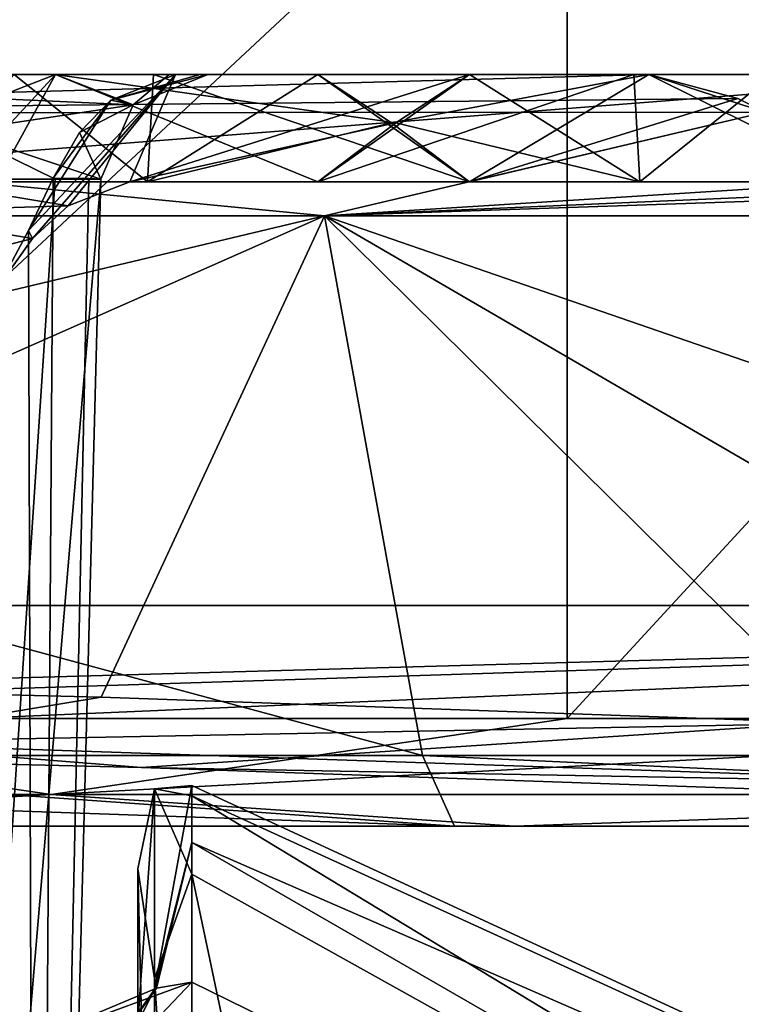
# Model space of a CAD drawing. Header units: millimetres. Extents: x -175 to 175, y 0 to 204.
# Tile 54 of 138: x -142.55 to -139.19, y 78.27 to 82.86. Entities that reach past the tile are written whole.
import ezdxf

# ---------------------------------------------------------------- set-up
doc = ezdxf.new("R2010")
doc.units = ezdxf.units.MM
doc.header["$LTSCALE"] = 65.185185
for name, color, linetype in [('1132', 7, 'CONTINUOUS'), ('1133', 7, 'CONTINUOUS'), ('1134', 7, 'CONTINUOUS'), ('1152', 7, 'CONTINUOUS'), ('1154', 7, 'CONTINUOUS'), ('1160', 7, 'CONTINUOUS'), ('1161', 7, 'CONTINUOUS'), ('1162', 7, 'CONTINUOUS'), ('1163', 7, 'CONTINUOUS'), ('1164', 7, 'CONTINUOUS'), ('1183', 7, 'CONTINUOUS'), ('1184', 7, 'CONTINUOUS'), ('1188', 7, 'CONTINUOUS'), ('1189', 7, 'CONTINUOUS'), ('1205', 7, 'CONTINUOUS'), ('1213', 7, 'CONTINUOUS'), ('1219', 7, 'CONTINUOUS'), ('1221', 7, 'CONTINUOUS'), ('1222', 7, 'CONTINUOUS'), ('1315', 7, 'CONTINUOUS'), ('1323', 7, 'CONTINUOUS'), ('1396', 7, 'CONTINUOUS'), ('1397', 7, 'CONTINUOUS'), ('859', 7, 'CONTINUOUS'), ('860', 7, 'CONTINUOUS'), ('863', 7, 'CONTINUOUS'), ('867', 7, 'CONTINUOUS'), ('868', 7, 'CONTINUOUS'), ('869', 7, 'CONTINUOUS'), ('870', 7, 'CONTINUOUS'), ('875', 7, 'CONTINUOUS'), ('876', 7, 'CONTINUOUS'), ('893', 7, 'CONTINUOUS'), ('909', 7, 'CONTINUOUS')]:
    doc.layers.add(name, color=color, linetype=linetype)

msp = doc.modelspace()

# ---------------------------------------------------------------- linework, layer by layer
at = {"layer": '1132', "color": 7, "linetype": 'CONTINUOUS', "true_color": 0xe0f2ff}
for points in [[(-145.9865, 79.7944, 18.0811), (-142.1704, 79.7002, 16.8227), (-143.4484, 79.4895, 17.5588), (-145.9865, 79.7944, 18.0811)], [(-142.1704, 79.7002, 16.8227), (-138.7395, 79.5785, 14.8038), (-143.4484, 79.4895, 17.5588), (-142.1704, 79.7002, 16.8227)], [(-138.7395, 79.5785, 14.8038), (-137.6901, 79.2933, 14.2261), (-143.4484, 79.4895, 17.5588), (-138.7395, 79.5785, 14.8038)], [(-141.9825, 79.3727, 17.287), (-145.8909, 79.467, 18.5801), (-143.4484, 79.4895, 17.5588), (-141.9825, 79.3727, 17.287)], [(-137.6901, 79.2933, 14.2261), (-141.9825, 79.3727, 17.287), (-143.4484, 79.4895, 17.5588), (-137.6901, 79.2933, 14.2261)], [(-138.4645, 79.2505, 15.2098), (-141.9825, 79.3727, 17.287), (-137.6901, 79.2933, 14.2261), (-138.4645, 79.2505, 15.2098)]]:
    msp.add_3dface(points, dxfattribs=at)
at = {"layer": '1133', "color": 7, "linetype": 'CONTINUOUS', "true_color": 0xe0f2ff}
for points in [[(-149.9999, 79.1, -19.124), (-140.5248, 79.1, -16.6117), (-150, 79.429, -18.6542), (-149.9999, 79.1, -19.124)], [(-140.5248, 79.1, -16.6117), (-145.1719, 79.429, -18.0185), (-150, 79.429, -18.6542), (-140.5248, 79.1, -16.6117)], [(-140.5248, 79.1, -16.6117), (-140.6729, 79.429, -16.155), (-145.1719, 79.429, -18.0185), (-140.5248, 79.1, -16.6117)], [(-140.5248, 79.1, -16.6117), (-133.5391, 79.1, -9.7348), (-140.6729, 79.429, -16.155), (-140.5248, 79.1, -16.6117)], [(-133.5391, 79.1, -9.7348), (-136.8095, 79.429, -13.1905), (-140.6729, 79.429, -16.155), (-133.5391, 79.1, -9.7348)]]:
    msp.add_3dface(points, dxfattribs=at)
at = {"layer": '1134', "color": 7, "linetype": 'CONTINUOUS', "true_color": 0xe0f2ff}
for points in [[(-143.0294, 82.1, -10.3385), (-141.9537, 82.1, -11.4142), (-142.6586, 82.1, -5.22), (-143.0294, 82.1, -10.3385)], [(-141.9537, 82.1, -11.4142), (-141.1612, 82.1, -6.7175), (-142.6586, 82.1, -5.22), (-141.9537, 82.1, -11.4142)], [(-140.4541, 82.1, -11.6673), (-141.1612, 82.1, -6.7175), (-141.9537, 82.1, -11.4142), (-140.4541, 82.1, -11.6673)], [(-139.6615, 82.1, -6.9706), (-141.1612, 82.1, -6.7175), (-140.4541, 82.1, -11.6673), (-139.6615, 82.1, -6.9706)], [(-138.6142, 82.1, -13.5072), (-139.6615, 82.1, -6.9706), (-140.4541, 82.1, -11.6673), (-138.6142, 82.1, -13.5072)], [(-139.6615, 82.1, -6.9706), (-138.6142, 82.1, -13.5072), (-138.5858, 82.1, -8.0463), (-139.6615, 82.1, -6.9706)]]:
    msp.add_3dface(points, dxfattribs=at)
at = {"layer": '1152', "color": 7, "linetype": 'CONTINUOUS', "true_color": 0xe0f2ff}
for points in [[(-146.2981, 82.6, 16.3868), (-139.6194, 82.6, 13.209), (-146.0869, 82.4192, 16.927), (-146.2981, 82.6, 16.3868)], [(-146.0869, 82.4192, 16.927), (-139.6194, 82.6, 13.209), (-139.2048, 82.4884, 13.4659), (-146.0869, 82.4192, 16.927)], [(-139.0789, 82.4246, 13.5015), (-146.0869, 82.4192, 16.927), (-139.2048, 82.4884, 13.4659), (-139.0789, 82.4246, 13.5015)], [(-141.1303, 81.942, 15.3628), (-150, 81.942, 17.7395), (-146.0869, 82.4192, 16.927), (-141.1303, 81.942, 15.3628)], [(-141.1303, 81.942, 15.3628), (-146.0869, 82.4192, 16.927), (-139.0789, 82.4246, 13.5015), (-141.1303, 81.942, 15.3628)], [(-141.1303, 81.942, 15.3628), (-139.0789, 82.4246, 13.5015), (-138.6142, 82.1, 13.5072), (-141.1303, 81.942, 15.3628)], [(-134.6372, 81.942, 8.8697), (-141.1303, 81.942, 15.3628), (-136.4928, 82.1, 11.3858), (-134.6372, 81.942, 8.8697)], [(-141.1303, 81.942, 15.3628), (-138.6142, 82.1, 13.5072), (-137.5084, 82.1, 12.4916), (-141.1303, 81.942, 15.3628)], [(-136.4928, 82.1, 11.3858), (-141.1303, 81.942, 15.3628), (-137.5084, 82.1, 12.4916), (-136.4928, 82.1, 11.3858)]]:
    msp.add_3dface(points, dxfattribs=at)
at = {"layer": '1154', "color": 7, "linetype": 'CONTINUOUS', "true_color": 0xe0f2ff}
for points in [[(-141.8241, 82.6, 5.3475), (-142.5087, 81.8734, 5.6905), (-142.1244, 82.4799, 5.2171), (-141.8241, 82.6, 5.3475)], [(-142.5087, 81.8734, 5.6905), (-141.8241, 82.6, 5.3475), (-142.4893, 81.8368, 5.7616), (-142.5087, 81.8734, 5.6905)], [(-142.4893, 81.8368, 5.7616), (-141.8241, 82.6, 5.3475), (-142.3244, 81.9877, 5.7131), (-142.4893, 81.8368, 5.7616)], [(-142.3244, 81.9877, 5.7131), (-141.8241, 82.6, 5.3475), (-142.0362, 82.1, 5.8425), (-142.3244, 81.9877, 5.7131)], [(-141.8241, 82.6, 5.3475), (-140.4541, 82.6, 6.7175), (-142.0362, 82.1, 5.8425), (-141.8241, 82.6, 5.3475)], [(-142.0362, 82.1, 5.8425), (-140.4541, 82.6, 6.7175), (-140.7972, 82.3751, 6.6924), (-142.0362, 82.1, 5.8425)], [(-142.5087, 81.8734, 5.6905), (-142.3939, 82.1171, 5.4606), (-142.1244, 82.4799, 5.2171), (-142.5087, 81.8734, 5.6905)], [(-142.1244, 82.4799, 5.2171), (-142.3939, 82.1171, 5.4606), (-142.2702, 82.3291, 5.2845), (-142.1244, 82.4799, 5.2171)], [(-141.1612, 82.1, 6.7175), (-142.0362, 82.1, 5.8425), (-140.7972, 82.3751, 6.6924), (-141.1612, 82.1, 6.7175)], [(-142.6464, 81.618, 5.9139), (-142.5087, 81.8734, 5.6905), (-142.4893, 81.8368, 5.7616), (-142.6464, 81.618, 5.9139)]]:
    msp.add_3dface(points, dxfattribs=at)
at = {"layer": '1160', "color": 7, "linetype": 'CONTINUOUS', "true_color": 0xe0f2ff}
for points in [[(-142.6586, 82.1, -5.22), (-142.383, 82.6, -4.7886), (-142.9456, 81.9907, -5.0877), (-142.6586, 82.1, -5.22)], [(-142.9456, 81.9907, -5.0877), (-142.383, 82.6, -4.7886), (-142.6712, 82.4881, -4.6586), (-142.9456, 81.9907, -5.0877)], [(-141.1612, 82.1, -6.7175), (-142.383, 82.6, -4.7886), (-142.6586, 82.1, -5.22), (-141.1612, 82.1, -6.7175)], [(-140.4541, 82.6, -6.7175), (-142.383, 82.6, -4.7886), (-140.7972, 82.3751, -6.6924), (-140.4541, 82.6, -6.7175)], [(-142.383, 82.6, -4.7886), (-141.1612, 82.1, -6.7175), (-140.7972, 82.3751, -6.6924), (-142.383, 82.6, -4.7886)]]:
    msp.add_3dface(points, dxfattribs=at)
at = {"layer": '1161', "color": 7, "linetype": 'CONTINUOUS', "true_color": 0xe0f2ff}
for points in [[(-141.6725, 82.6, 4.3287), (-141.7107, 82.6, 4.844), (-142.1244, 82.4799, 5.2171), (-141.6725, 82.6, 4.3287)], [(-141.6725, 82.6, 4.3287), (-142.1244, 82.4799, 5.2171), (-142.0214, 82.4581, 4.3287), (-141.6725, 82.6, 4.3287)], [(-141.7107, 82.6, 4.844), (-141.8241, 82.6, 5.3475), (-142.1244, 82.4799, 5.2171), (-141.7107, 82.6, 4.844)], [(-142.1244, 82.4799, 5.2171), (-142.2702, 82.3291, 5.2845), (-142.0214, 82.4581, 4.3287), (-142.1244, 82.4799, 5.2171)], [(-142.2702, 82.3291, 5.2845), (-142.1723, 82.1131, 4.3287), (-142.0214, 82.4581, 4.3287), (-142.2702, 82.3291, 5.2845)], [(-142.3939, 82.1171, 5.4606), (-142.1723, 82.1131, 4.3287), (-142.2702, 82.3291, 5.2845), (-142.3939, 82.1171, 5.4606)], [(-142.1723, 82.1131, 4.3287), (-142.3939, 82.1171, 5.4606), (-142.2282, 82.1154, 4.9056), (-142.1723, 82.1131, 4.3287)]]:
    msp.add_3dface(points, dxfattribs=at)
at = {"layer": '1162', "color": 7, "linetype": 'CONTINUOUS', "true_color": 0xe0f2ff}
for points in [[(-141.6725, 82.6, -2), (-141.6725, 82.6, 4.3287), (-142.0214, 82.4581, 4.3287), (-141.6725, 82.6, -2)], [(-141.6725, 82.6, -2), (-142.0214, 82.4581, 4.3287), (-142.0214, 82.4582, -2), (-141.6725, 82.6, -2)], [(-142.1723, 82.1131, 4.3287), (-142.1723, 82.1131, -2), (-142.0214, 82.4582, -2), (-142.1723, 82.1131, 4.3287)], [(-142.0214, 82.4581, 4.3287), (-142.1723, 82.1131, 4.3287), (-142.0214, 82.4582, -2), (-142.0214, 82.4581, 4.3287)]]:
    msp.add_3dface(points, dxfattribs=at)
at = {"layer": '1163', "color": 7, "linetype": 'CONTINUOUS', "true_color": 0xe0f2ff}
for points in [[(-142.6712, 82.4881, -4.6586), (-142.383, 82.6, -4.7886), (-142.0214, 82.4582, -2), (-142.6712, 82.4881, -4.6586)], [(-142.383, 82.6, -4.7886), (-141.8529, 82.6, -3.4387), (-142.0214, 82.4582, -2), (-142.383, 82.6, -4.7886)], [(-141.8529, 82.6, -3.4387), (-141.6725, 82.6, -2), (-142.0214, 82.4582, -2), (-141.8529, 82.6, -3.4387)], [(-142.841, 82.3361, -4.7038), (-142.6712, 82.4881, -4.6586), (-142.0214, 82.4582, -2), (-142.841, 82.3361, -4.7038)], [(-142.1723, 82.1131, -2), (-142.841, 82.3361, -4.7038), (-142.0214, 82.4582, -2), (-142.1723, 82.1131, -2)], [(-142.3843, 82.1131, -3.4877), (-143.0032, 82.1131, -4.857), (-142.841, 82.3361, -4.7038), (-142.3843, 82.1131, -3.4877)], [(-142.1723, 82.1131, -2), (-142.3843, 82.1131, -3.4877), (-142.841, 82.3361, -4.7038), (-142.1723, 82.1131, -2)]]:
    msp.add_3dface(points, dxfattribs=at)
at = {"layer": '1164', "color": 7, "linetype": 'CONTINUOUS', "true_color": 0xe0f2ff}
for points in [[(-143.2386, 81.96, 6.7953), (-142.3244, 81.9877, 5.7131), (-143.0023, 82.1, 7.0508), (-143.2386, 81.96, 6.7953)], [(-142.3244, 81.9877, 5.7131), (-142.0362, 82.1, 5.8425), (-143.0023, 82.1, 7.0508), (-142.3244, 81.9877, 5.7131)], [(-142.4893, 81.8368, 5.7616), (-142.3244, 81.9877, 5.7131), (-143.2386, 81.96, 6.7953), (-142.4893, 81.8368, 5.7616)], [(-143.3329, 81.6184, 6.6752), (-142.4893, 81.8368, 5.7616), (-143.2386, 81.96, 6.7953), (-143.3329, 81.6184, 6.6752)], [(-143.3329, 81.6184, 6.6752), (-142.6464, 81.618, 5.9139), (-142.4893, 81.8368, 5.7616), (-143.3329, 81.6184, 6.6752)]]:
    msp.add_3dface(points, dxfattribs=at)
at = {"layer": '1183', "color": 7, "linetype": 'CONTINUOUS', "true_color": 0xe0f2ff}
for points in [[(-141.9537, 82.1, -11.4142), (-143.0294, 82.1, -10.3385), (-142.5754, 82.6, -10.9601), (-141.9537, 82.1, -11.4142)], [(-141.9256, 82.6, -11.4285), (-141.9537, 82.1, -11.4142), (-142.5754, 82.6, -10.9601), (-141.9256, 82.6, -11.4285)], [(-140.818, 82.3751, -11.6924), (-141.9537, 82.1, -11.4142), (-141.1612, 82.6, -11.6673), (-140.818, 82.3751, -11.6924)], [(-141.1612, 82.6, -11.6673), (-141.9537, 82.1, -11.4142), (-141.9256, 82.6, -11.4285), (-141.1612, 82.6, -11.6673)], [(-140.4541, 82.1, -11.6673), (-141.9537, 82.1, -11.4142), (-140.818, 82.3751, -11.6924), (-140.4541, 82.1, -11.6673)]]:
    msp.add_3dface(points, dxfattribs=at)
at = {"layer": '1184', "color": 7, "linetype": 'CONTINUOUS', "true_color": 0xe0f2ff}
for points in [[(-140.4541, 82.6, 6.7175), (-139.6896, 82.6, 6.9563), (-141.1612, 82.1, 6.7175), (-140.4541, 82.6, 6.7175)], [(-140.4541, 82.6, 6.7175), (-141.1612, 82.1, 6.7175), (-140.7972, 82.3751, 6.6924), (-140.4541, 82.6, 6.7175)], [(-141.1612, 82.1, 6.7175), (-139.6896, 82.6, 6.9563), (-139.6615, 82.1, 6.9706), (-141.1612, 82.1, 6.7175)], [(-139.6896, 82.6, 6.9563), (-139.0399, 82.6, 7.4246), (-139.6615, 82.1, 6.9706), (-139.6896, 82.6, 6.9563)], [(-139.6615, 82.1, 6.9706), (-139.0399, 82.6, 7.4246), (-138.5858, 82.1, 8.0463), (-139.6615, 82.1, 6.9706)]]:
    msp.add_3dface(points, dxfattribs=at)
at = {"layer": '1188', "color": 7, "linetype": 'CONTINUOUS', "true_color": 0xe0f2ff}
for points in [[(-139.6194, 82.6, 13.209), (-146.2981, 82.6, 16.3868), (-141.1612, 82.6, 11.6673), (-139.6194, 82.6, 13.209)], [(-141.1612, 82.6, 11.6673), (-146.2981, 82.6, 16.3868), (-141.9256, 82.6, 11.4285), (-141.1612, 82.6, 11.6673)], [(-141.9256, 82.6, 11.4285), (-146.2981, 82.6, 16.3868), (-142.5754, 82.6, 10.9601), (-141.9256, 82.6, 11.4285)]]:
    msp.add_3dface(points, dxfattribs=at)
at = {"layer": '1189', "color": 7, "linetype": 'CONTINUOUS', "true_color": 0xe0f2ff}
for points in [[(-146.2981, 82.6, -16.3868), (-139.6194, 82.6, -13.209), (-142.5754, 82.6, -10.9601), (-146.2981, 82.6, -16.3868)], [(-139.6194, 82.6, -13.209), (-141.9256, 82.6, -11.4285), (-142.5754, 82.6, -10.9601), (-139.6194, 82.6, -13.209)], [(-139.6194, 82.6, -13.209), (-141.1612, 82.6, -11.6673), (-141.9256, 82.6, -11.4285), (-139.6194, 82.6, -13.209)]]:
    msp.add_3dface(points, dxfattribs=at)
at = {"layer": '1205', "color": 7, "linetype": 'CONTINUOUS', "true_color": 0xe0f2ff}
for points in [[(-143.0023, 82.1, 7.0508), (-142.0362, 82.1, 5.8425), (-143.0294, 82.1, 10.3385), (-143.0023, 82.1, 7.0508)], [(-143.0294, 82.1, 10.3385), (-142.0362, 82.1, 5.8425), (-141.9537, 82.1, 11.4142), (-143.0294, 82.1, 10.3385)], [(-142.0362, 82.1, 5.8425), (-141.1612, 82.1, 6.7175), (-141.9537, 82.1, 11.4142), (-142.0362, 82.1, 5.8425)], [(-141.9537, 82.1, 11.4142), (-141.1612, 82.1, 6.7175), (-140.4541, 82.1, 11.6673), (-141.9537, 82.1, 11.4142)], [(-141.1612, 82.1, 6.7175), (-139.6615, 82.1, 6.9706), (-140.4541, 82.1, 11.6673), (-141.1612, 82.1, 6.7175)], [(-139.6615, 82.1, 6.9706), (-138.6142, 82.1, 13.5072), (-140.4541, 82.1, 11.6673), (-139.6615, 82.1, 6.9706)], [(-138.6142, 82.1, 13.5072), (-139.6615, 82.1, 6.9706), (-138.5858, 82.1, 8.0463), (-138.6142, 82.1, 13.5072)]]:
    msp.add_3dface(points, dxfattribs=at)
at = {"layer": '1213', "color": 7, "linetype": 'CONTINUOUS', "true_color": 0xe0f2ff}
for points in [[(-139.6194, 82.6, 13.209), (-141.1612, 82.6, 11.6673), (-140.818, 82.3751, 11.6924), (-139.6194, 82.6, 13.209)], [(-140.4541, 82.1, 11.6673), (-139.6194, 82.6, 13.209), (-140.818, 82.3751, 11.6924), (-140.4541, 82.1, 11.6673)], [(-138.6142, 82.1, 13.5072), (-139.6194, 82.6, 13.209), (-140.4541, 82.1, 11.6673), (-138.6142, 82.1, 13.5072)], [(-139.6194, 82.6, 13.209), (-139.0789, 82.4246, 13.5015), (-139.2048, 82.4884, 13.4659), (-139.6194, 82.6, 13.209)], [(-139.0789, 82.4246, 13.5015), (-139.6194, 82.6, 13.209), (-138.6142, 82.1, 13.5072), (-139.0789, 82.4246, 13.5015)]]:
    msp.add_3dface(points, dxfattribs=at)
at = {"layer": '1219', "color": 7, "linetype": 'CONTINUOUS', "true_color": 0xe0f2ff}
for points in [[(-139.6194, 82.6, -13.209), (-140.818, 82.3751, -11.6924), (-141.1612, 82.6, -11.6673), (-139.6194, 82.6, -13.209)], [(-139.6194, 82.6, -13.209), (-140.4541, 82.1, -11.6673), (-140.818, 82.3751, -11.6924), (-139.6194, 82.6, -13.209)], [(-139.6194, 82.6, -13.209), (-139.2048, 82.4884, -13.4659), (-140.4541, 82.1, -11.6673), (-139.6194, 82.6, -13.209)], [(-139.2048, 82.4884, -13.4659), (-139.0789, 82.4246, -13.5015), (-140.4541, 82.1, -11.6673), (-139.2048, 82.4884, -13.4659)], [(-139.0789, 82.4246, -13.5015), (-138.6142, 82.1, -13.5072), (-140.4541, 82.1, -11.6673), (-139.0789, 82.4246, -13.5015)]]:
    msp.add_3dface(points, dxfattribs=at)
at = {"layer": '1221', "color": 7, "linetype": 'CONTINUOUS', "true_color": 0xe0f2ff}
for points in [[(-139.6615, 82.1, -6.9706), (-140.4541, 82.6, -6.7175), (-140.7972, 82.3751, -6.6924), (-139.6615, 82.1, -6.9706)], [(-139.6896, 82.6, -6.9563), (-140.4541, 82.6, -6.7175), (-139.6615, 82.1, -6.9706), (-139.6896, 82.6, -6.9563)], [(-139.0399, 82.6, -7.4246), (-139.6896, 82.6, -6.9563), (-139.6615, 82.1, -6.9706), (-139.0399, 82.6, -7.4246)], [(-139.0399, 82.6, -7.4246), (-139.6615, 82.1, -6.9706), (-138.5858, 82.1, -8.0463), (-139.0399, 82.6, -7.4246)], [(-141.1612, 82.1, -6.7175), (-139.6615, 82.1, -6.9706), (-140.7972, 82.3751, -6.6924), (-141.1612, 82.1, -6.7175)]]:
    msp.add_3dface(points, dxfattribs=at)
at = {"layer": '1222', "color": 7, "linetype": 'CONTINUOUS', "true_color": 0xe0f2ff}
for points in [[(-142.5754, 82.6, 10.9601), (-143.0294, 82.1, 10.3385), (-141.9537, 82.1, 11.4142), (-142.5754, 82.6, 10.9601)], [(-141.9256, 82.6, 11.4285), (-142.5754, 82.6, 10.9601), (-141.9537, 82.1, 11.4142), (-141.9256, 82.6, 11.4285)], [(-141.9256, 82.6, 11.4285), (-141.9537, 82.1, 11.4142), (-140.4541, 82.1, 11.6673), (-141.9256, 82.6, 11.4285)], [(-141.1612, 82.6, 11.6673), (-141.9256, 82.6, 11.4285), (-140.4541, 82.1, 11.6673), (-141.1612, 82.6, 11.6673)], [(-141.1612, 82.6, 11.6673), (-140.4541, 82.1, 11.6673), (-140.818, 82.3751, 11.6924), (-141.1612, 82.6, 11.6673)]]:
    msp.add_3dface(points, dxfattribs=at)
at = {"layer": '1315', "color": 7, "linetype": 'CONTINUOUS', "true_color": 0xe0f2ff}
for points in [[(-141.7484, 79.2885, 1.083), (-141.7484, 79.024, 4.177), (-131.7143, 74.6505), (-141.7484, 79.2885, 1.083)], [(-141.7484, 79.2403, -2.0363), (-141.7484, 79.2885, 1.083), (-131.7143, 74.6505), (-141.7484, 79.2403, -2.0363)], [(-141.7485, 78.8756, -5.1499), (-141.7484, 79.2403, -2.0363), (-134.1641, 74.6505, -9.1429), (-141.7485, 78.8756, -5.1499)], [(-134.1641, 74.6505, -9.1429), (-141.7484, 79.2403, -2.0363), (-131.7143, 74.6505), (-134.1641, 74.6505, -9.1429)], [(-141.7484, 79.024, 4.177), (-141.7484, 78.3722, 7.5472), (-134.1641, 74.6505, 9.1429), (-141.7484, 79.024, 4.177)], [(-131.7143, 74.6505), (-141.7484, 79.024, 4.177), (-134.1641, 74.6505, 9.1429), (-131.7143, 74.6505)], [(-141.7484, 75.771, -14.3587), (-141.7485, 78.8756, -5.1499), (-140.8571, 74.6505, -15.8359), (-141.7484, 75.771, -14.3587)], [(-140.8571, 74.6505, -15.8359), (-141.7485, 78.8756, -5.1499), (-134.1641, 74.6505, -9.1429), (-140.8571, 74.6505, -15.8359)], [(-146.9758, 78.7142, 9.761), (-150, 78.8646, 9.761), (-140.8571, 74.6505, 15.8359), (-146.9758, 78.7142, 9.761)], [(-140.8571, 74.6505, 15.8359), (-150, 78.8646, 9.761), (-150, 77.076, 14.1808), (-140.8571, 74.6505, 15.8359)], [(-143.9623, 78.2605, 9.761), (-146.9758, 78.7142, 9.761), (-140.8571, 74.6505, 15.8359), (-143.9623, 78.2605, 9.761)], [(-141.7484, 78.3722, 7.5472), (-141.9219, 78.1903, 8.4062), (-134.1641, 74.6505, 9.1429), (-141.7484, 78.3722, 7.5472)]]:
    msp.add_3dface(points, dxfattribs=at)
at = {"layer": '1323', "color": 7, "linetype": 'CONTINUOUS', "true_color": 0xe0f2ff}
for points in [[(-142, 77.7444, 7.5), (-142, 78.1848, 7.5), (-142, 78.8999, -3.6229), (-142, 77.7444, 7.5)], [(-142, 77.3039, 7.5), (-142, 77.7444, 7.5), (-142, 78.8999, -3.6229), (-142, 77.3039, 7.5)], [(-142, 78.1021, -3.0748), (-142, 77.3039, 7.5), (-142, 78.8999, -3.6229), (-142, 78.1021, -3.0748)], [(-142, 75.1554, -13.262), (-142, 78.1021, -3.0748), (-142, 78.8999, -3.6229), (-142, 75.1554, -13.262)], [(-142, 75.5999, -14.269), (-142, 75.1554, -13.262), (-142, 78.8999, -3.6229), (-142, 75.5999, -14.269)]]:
    msp.add_3dface(points, dxfattribs=at)
at = {"layer": '1396', "color": 7, "linetype": 'CONTINUOUS', "true_color": 0xe0f2ff}
for points in [[(-141.7484, 79.024, 4.177), (-141.7484, 79.2885, 1.083), (-141.9218, 78.3386, 7.5387), (-141.7484, 79.024, 4.177)], [(-141.7484, 79.2885, 1.083), (-141.7484, 79.2403, -2.0363), (-141.9218, 79.2727, 0.1052), (-141.7484, 79.2885, 1.083)], [(-141.7484, 79.2885, 1.083), (-141.9218, 79.2727, 0.1052), (-141.9218, 78.3386, 7.5387), (-141.7484, 79.2885, 1.083)], [(-142, 78.8999, -3.6229), (-142, 78.1848, 7.5), (-141.9218, 79.2727, 0.1052), (-142, 78.8999, -3.6229)], [(-141.9218, 79.2727, 0.1052), (-142, 78.1848, 7.5), (-141.9218, 78.3386, 7.5387), (-141.9218, 79.2727, 0.1052)], [(-141.9218, 78.3893, -7.3346), (-142, 78.8999, -3.6229), (-141.9218, 79.2727, 0.1052), (-141.9218, 78.3893, -7.3346)], [(-141.7484, 79.2403, -2.0363), (-141.7485, 78.8756, -5.1499), (-141.9218, 79.2727, 0.1052), (-141.7484, 79.2403, -2.0363)], [(-141.7485, 78.8756, -5.1499), (-141.9218, 78.3893, -7.3346), (-141.9218, 79.2727, 0.1052), (-141.7485, 78.8756, -5.1499)], [(-141.7484, 79.024, 4.177), (-141.9218, 78.3386, 7.5387), (-141.9121, 78.3454, 7.5404), (-141.7484, 79.024, 4.177)], [(-141.7484, 78.3722, 7.5472), (-141.7484, 79.024, 4.177), (-141.9121, 78.3454, 7.5404), (-141.7484, 78.3722, 7.5472)], [(-142, 75.5999, -14.269), (-142, 78.8999, -3.6229), (-141.9218, 75.7403, -14.3426), (-142, 75.5999, -14.269)], [(-141.9218, 75.7403, -14.3426), (-142, 78.8999, -3.6229), (-141.9218, 78.3893, -7.3346), (-141.9218, 75.7403, -14.3426)], [(-141.7485, 78.8756, -5.1499), (-141.7484, 75.771, -14.3587), (-141.9218, 78.3893, -7.3346), (-141.7485, 78.8756, -5.1499)], [(-141.7484, 75.771, -14.3587), (-141.9218, 75.7403, -14.3426), (-141.9218, 78.3893, -7.3346), (-141.7484, 75.771, -14.3587)]]:
    msp.add_3dface(points, dxfattribs=at)
at = {"layer": '1397', "color": 7, "linetype": 'CONTINUOUS', "true_color": 0xe0f2ff}
for points in [[(-141.9219, 78.1903, 8.4062), (-141.7484, 78.3722, 7.5472), (-142.5235, 78.0875, 8.9762), (-141.9219, 78.1903, 8.4062)], [(-141.7484, 78.3722, 7.5472), (-141.9121, 78.3454, 7.5404), (-142.5235, 78.0875, 8.9762), (-141.7484, 78.3722, 7.5472)], [(-141.9121, 78.3454, 7.5404), (-142.1576, 78.0037, 8.2782), (-142.5235, 78.0875, 8.9762), (-141.9121, 78.3454, 7.5404)], [(-141.9218, 78.3386, 7.5387), (-142.1576, 78.0037, 8.2782), (-141.9121, 78.3454, 7.5404), (-141.9218, 78.3386, 7.5387)], [(-142, 78.1848, 7.5), (-142.1576, 78.0037, 8.2782), (-141.9218, 78.3386, 7.5387), (-142, 78.1848, 7.5)]]:
    msp.add_3dface(points, dxfattribs=at)
at = {"layer": '859', "color": 7, "linetype": 'CONTINUOUS', "true_color": 0xe0f2ff}
for points in [[(-142.1723, 82.1131, -2), (-142.1723, 82.1131, 4.3287), (-142.4745, 70.5738, 4.0265), (-142.1723, 82.1131, -2)], [(-142.4745, 70.5738, -2), (-142.1723, 82.1131, -2), (-142.4745, 70.5738, 4.0265), (-142.4745, 70.5738, -2)]]:
    msp.add_3dface(points, dxfattribs=at)
at = {"layer": '860', "color": 7, "linetype": 'CONTINUOUS', "true_color": 0xe0f2ff}
for points in [[(-142.1723, 82.1131, -2), (-142.4745, 70.5738, -2), (-143.1478, 70.5738, -4.5128), (-142.1723, 82.1131, -2)], [(-142.3843, 82.1131, -3.4877), (-142.1723, 82.1131, -2), (-143.1478, 70.5738, -4.5128), (-142.3843, 82.1131, -3.4877)], [(-143.0032, 82.1131, -4.857), (-142.3843, 82.1131, -3.4877), (-143.1478, 70.5738, -4.5128), (-143.0032, 82.1131, -4.857)]]:
    msp.add_3dface(points, dxfattribs=at)
at = {"layer": '863', "color": 7, "linetype": 'CONTINUOUS', "true_color": 0xe0f2ff}
for points in [[(-149.9999, 79.1, -19.124), (-144.9507, 79.1, -18.8349), (-140.5248, 79.1, -16.6117), (-149.9999, 79.1, -19.124)], [(-144.9507, 79.1, -18.8349), (-140.2458, 79.1, -16.8851), (-140.5248, 79.1, -16.6117), (-144.9507, 79.1, -18.8349)], [(-140.2458, 79.1, -16.8851), (-136.2063, 79.1, -13.7834), (-140.5248, 79.1, -16.6117), (-140.2458, 79.1, -16.8851)], [(-140.5248, 79.1, -16.6117), (-136.2063, 79.1, -13.7834), (-133.5391, 79.1, -9.7348), (-140.5248, 79.1, -16.6117)]]:
    msp.add_3dface(points, dxfattribs=at)
at = {"layer": '867', "color": 7, "linetype": 'CONTINUOUS', "true_color": 0xe0f2ff}
for points in [[(-144.8236, 84.1, -19.3185), (-140, 84.1, -17.3205), (-144.8236, 79.6, -19.3185), (-144.8236, 84.1, -19.3185)], [(-144.8236, 79.6, -19.3185), (-140, 84.1, -17.3205), (-140, 79.6, -17.3205), (-144.8236, 79.6, -19.3185)], [(-140, 84.1, -17.3205), (-135.8579, 84.1, -14.1421), (-140, 79.6, -17.3205), (-140, 84.1, -17.3205)], [(-140, 79.6, -17.3205), (-135.8579, 84.1, -14.1421), (-135.8579, 79.6, -14.1421), (-140, 79.6, -17.3205)]]:
    msp.add_3dface(points, dxfattribs=at)
at = {"layer": '868', "color": 7, "linetype": 'CONTINUOUS', "true_color": 0xe0f2ff}
for points in [[(-134.1233, 82.6, -5.492), (-133.2002, 82.6), (-142.383, 82.6, -4.7886), (-134.1233, 82.6, -5.492)], [(-142.383, 82.6, -4.7886), (-133.2002, 82.6), (-141.8529, 82.6, -3.4387), (-142.383, 82.6, -4.7886)], [(-140.4541, 82.6, -6.7175), (-134.1233, 82.6, -5.492), (-142.383, 82.6, -4.7886), (-140.4541, 82.6, -6.7175)], [(-141.8529, 82.6, -3.4387), (-133.2002, 82.6), (-141.6725, 82.6, -2), (-141.8529, 82.6, -3.4387)], [(-134.1233, 82.6, 5.492), (-140.4541, 82.6, 6.7175), (-141.8241, 82.6, 5.3475), (-134.1233, 82.6, 5.492)], [(-141.7107, 82.6, 4.844), (-134.1233, 82.6, 5.492), (-141.8241, 82.6, 5.3475), (-141.7107, 82.6, 4.844)], [(-141.6725, 82.6, 4.3287), (-134.1233, 82.6, 5.492), (-141.7107, 82.6, 4.844), (-141.6725, 82.6, 4.3287)], [(-133.2002, 82.6), (-134.1233, 82.6, 5.492), (-141.6725, 82.6, 4.3287), (-133.2002, 82.6)], [(-141.6725, 82.6, -2), (-133.2002, 82.6), (-141.6725, 82.6, 4.3287), (-141.6725, 82.6, -2)], [(-139.6896, 82.6, 6.9563), (-140.4541, 82.6, 6.7175), (-134.1233, 82.6, 5.492), (-139.6896, 82.6, 6.9563)], [(-139.6896, 82.6, -6.9563), (-134.1233, 82.6, -5.492), (-140.4541, 82.6, -6.7175), (-139.6896, 82.6, -6.9563)], [(-139.0399, 82.6, 7.4246), (-139.6896, 82.6, 6.9563), (-134.1233, 82.6, 5.492), (-139.0399, 82.6, 7.4246)], [(-139.0399, 82.6, -7.4246), (-134.1233, 82.6, -5.492), (-139.6896, 82.6, -6.9563), (-139.0399, 82.6, -7.4246)]]:
    msp.add_3dface(points, dxfattribs=at)
at = {"layer": '869', "color": 7, "linetype": 'CONTINUOUS', "true_color": 0xe0f2ff}
for points in [[(-145.1719, 79.429, -18.0185), (-140.6729, 79.429, -16.155), (-150, 81.942, -17.7395), (-145.1719, 79.429, -18.0185)], [(-150, 81.942, -17.7395), (-140.6729, 79.429, -16.155), (-141.1303, 81.942, -15.3628), (-150, 81.942, -17.7395)], [(-136.8095, 79.429, -13.1905), (-133.845, 79.429, -9.3271), (-141.1303, 81.942, -15.3628), (-136.8095, 79.429, -13.1905)], [(-141.1303, 81.942, -15.3628), (-133.845, 79.429, -9.3271), (-134.6372, 81.942, -8.8697), (-141.1303, 81.942, -15.3628)], [(-140.6729, 79.429, -16.155), (-136.8095, 79.429, -13.1905), (-141.1303, 81.942, -15.3628), (-140.6729, 79.429, -16.155)]]:
    msp.add_3dface(points, dxfattribs=at)
at = {"layer": '870', "color": 7, "linetype": 'CONTINUOUS', "true_color": 0xe0f2ff}
for points in [[(-150, 81.942, 17.7395), (-141.1303, 81.942, 15.3628), (-149.9996, 79.8296, 18.5084), (-150, 81.942, 17.7395)], [(-149.9996, 79.8296, 18.5084), (-141.1303, 81.942, 15.3628), (-145.9865, 79.7944, 18.0811), (-149.9996, 79.8296, 18.5084)], [(-145.9865, 79.7944, 18.0811), (-141.1303, 81.942, 15.3628), (-142.1704, 79.7002, 16.8227), (-145.9865, 79.7944, 18.0811)], [(-142.1704, 79.7002, 16.8227), (-141.1303, 81.942, 15.3628), (-138.7395, 79.5785, 14.8038), (-142.1704, 79.7002, 16.8227)], [(-141.1303, 81.942, 15.3628), (-134.6372, 81.942, 8.8697), (-138.7395, 79.5785, 14.8038), (-141.1303, 81.942, 15.3628)]]:
    msp.add_3dface(points, dxfattribs=at)
at = {"layer": '875', "color": 7, "linetype": 'CONTINUOUS', "true_color": 0xe0f2ff}
for points in [[(-130.5, 83.1889, 40.26), (-169.5, 83.1889, 40.26), (-169.5, 80.1266, 24.8648), (-130.5, 83.1889, 40.26)], [(-130.5, 83.1889, 40.26), (-169.5, 80.1266, 24.8648), (-130.5, 80.1266, 24.8648), (-130.5, 83.1889, 40.26)], [(-130.5, 80.1266, 24.8648), (-169.5, 80.1266, 24.8648), (-154.106, 79.4671, 18.5808), (-130.5, 80.1266, 24.8648)], [(-149.9984, 79.5023, 19.0191), (-130.5, 80.1266, 24.8648), (-154.106, 79.4671, 18.5808), (-149.9984, 79.5023, 19.0191)], [(-145.8909, 79.467, 18.5801), (-130.5, 80.1266, 24.8648), (-149.9984, 79.5023, 19.0191), (-145.8909, 79.467, 18.5801)], [(-141.9825, 79.3727, 17.287), (-130.5, 80.1266, 24.8648), (-145.8909, 79.467, 18.5801), (-141.9825, 79.3727, 17.287)], [(-138.4645, 79.2505, 15.2098), (-130.5, 80.1266, 24.8648), (-141.9825, 79.3727, 17.287), (-138.4645, 79.2505, 15.2098)]]:
    msp.add_3dface(points, dxfattribs=at)
at = {"layer": '876', "color": 7, "linetype": 'CONTINUOUS', "true_color": 0xe0f2ff}
for points in [[(-146.2981, 82.6, -16.3868), (-146.0869, 82.4192, -16.927), (-139.6194, 82.6, -13.209), (-146.2981, 82.6, -16.3868)], [(-139.6194, 82.6, -13.209), (-146.0869, 82.4192, -16.927), (-139.2048, 82.4884, -13.4659), (-139.6194, 82.6, -13.209)], [(-146.0869, 82.4192, -16.927), (-139.0789, 82.4246, -13.5015), (-139.2048, 82.4884, -13.4659), (-146.0869, 82.4192, -16.927)], [(-150, 81.942, -17.7395), (-141.1303, 81.942, -15.3628), (-146.0869, 82.4192, -16.927), (-150, 81.942, -17.7395)], [(-146.0869, 82.4192, -16.927), (-141.1303, 81.942, -15.3628), (-139.0789, 82.4246, -13.5015), (-146.0869, 82.4192, -16.927)], [(-139.0789, 82.4246, -13.5015), (-141.1303, 81.942, -15.3628), (-138.6142, 82.1, -13.5072), (-139.0789, 82.4246, -13.5015)], [(-141.1303, 81.942, -15.3628), (-134.6372, 81.942, -8.8697), (-138.6142, 82.1, -13.5072), (-141.1303, 81.942, -15.3628)]]:
    msp.add_3dface(points, dxfattribs=at)
at = {"layer": '893', "color": 7, "linetype": 'CONTINUOUS', "true_color": 0xe0f2ff}
for points in [[(-144.8236, 79.6, -19.3185), (-142.4024, 79.2464, -18.3423), (-150, 79.2464, -19.8536), (-144.8236, 79.6, -19.3185)], [(-144.8236, 79.6, -19.3185), (-140, 79.6, -17.3205), (-142.4024, 79.2464, -18.3423), (-144.8236, 79.6, -19.3185)], [(-140, 79.6, -17.3205), (-135.8579, 79.6, -14.1421), (-142.4024, 79.2464, -18.3423), (-140, 79.6, -17.3205)], [(-135.8579, 79.6, -14.1421), (-135.9614, 79.2464, -14.0386), (-142.4024, 79.2464, -18.3423), (-135.8579, 79.6, -14.1421)], [(-144.9507, 79.1, -18.8349), (-150, 79.1, -19.5), (-142.4024, 79.2464, -18.3423), (-144.9507, 79.1, -18.8349)], [(-142.4024, 79.2464, -18.3423), (-150, 79.1, -19.5), (-150, 79.2464, -19.8536), (-142.4024, 79.2464, -18.3423)], [(-140.2458, 79.1, -16.8851), (-144.9507, 79.1, -18.8349), (-142.4024, 79.2464, -18.3423), (-140.2458, 79.1, -16.8851)], [(-135.9614, 79.2464, -14.0386), (-140.2458, 79.1, -16.8851), (-142.4024, 79.2464, -18.3423), (-135.9614, 79.2464, -14.0386)], [(-136.2063, 79.1, -13.7834), (-140.2458, 79.1, -16.8851), (-135.9614, 79.2464, -14.0386), (-136.2063, 79.1, -13.7834)]]:
    msp.add_3dface(points, dxfattribs=at)
at = {"layer": '909', "color": 7, "linetype": 'CONTINUOUS', "true_color": 0xe0f2ff}
for points in [[(-142.5087, 81.8734, 5.6905), (-142.4745, 70.5738, 4.0265), (-142.3939, 82.1171, 5.4606), (-142.5087, 81.8734, 5.6905)], [(-142.3939, 82.1171, 5.4606), (-142.4745, 70.5738, 4.0265), (-142.2282, 82.1154, 4.9056), (-142.3939, 82.1171, 5.4606)], [(-142.4745, 70.5738, 4.0265), (-142.1723, 82.1131, 4.3287), (-142.2282, 82.1154, 4.9056), (-142.4745, 70.5738, 4.0265)], [(-142.6464, 81.618, 5.9139), (-142.4745, 70.5738, 4.0265), (-142.5087, 81.8734, 5.6905), (-142.6464, 81.618, 5.9139)], [(-142.4745, 70.5738, 4.0265), (-142.6464, 81.618, 5.9139), (-143.3528, 70.563, 6.1467), (-142.4745, 70.5738, 4.0265)]]:
    msp.add_3dface(points, dxfattribs=at)

doc.saveas('drawing.dxf')
